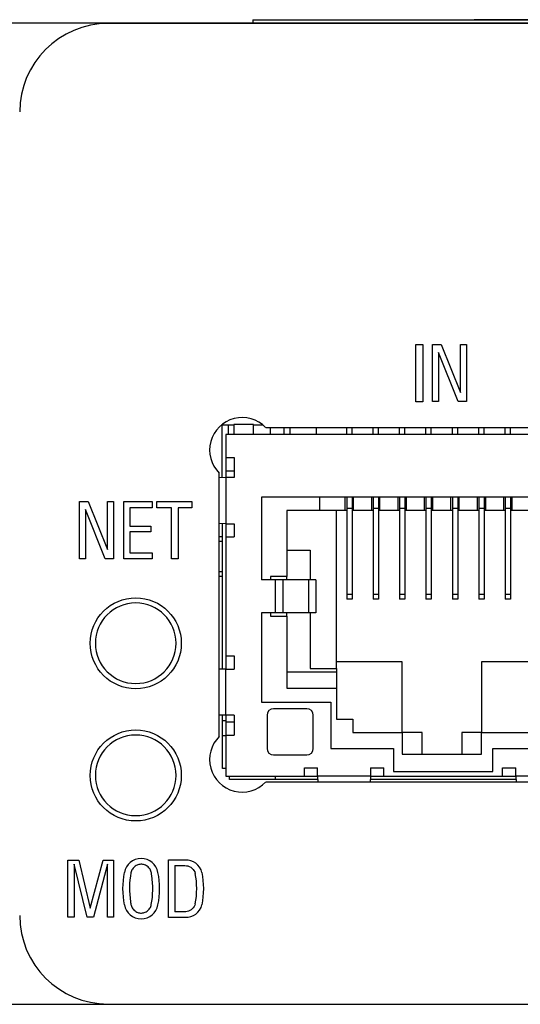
# Model space of a CAD drawing. Header units: inches. Extents: x 6 to 28.4, y 4.1 to 18.3.
# Tile 6 of 13: x 11.5 to 12.3, y 16.7 to 18.2. Entities that reach past the tile are written whole.
import ezdxf

# ---------------------------------------------------------------- set-up
doc = ezdxf.new("R2010")
doc.units = ezdxf.units.IN
doc.header["$MEASUREMENT"] = 0

msp = doc.modelspace()

# ---------------------------------------------------------------- linework, layer by layer
at = {"color": 7, "linetype": 'Continuous', "lineweight": 25}
for p, q in [((14.4507, 18.2293), (11.4447, 18.2293)), ((13.3075, 18.229), (11.654, 18.229)), ((11.8727, 18.2343), (14.0227, 18.2343)), ((11.8727, 18.2343), (11.8727, 18.2293)), ((11.9475, 18.2343), (11.9475, 18.2347)), ((11.9475, 18.2347), (12.1864, 18.2347)), ((12.1864, 18.2347), (12.1864, 18.2343)), ((12.1864, 18.2347), (12.2076, 18.2347)), ((12.2076, 18.2347), (12.2076, 18.2343)), ((12.2288, 18.2347), (12.2076, 18.2347)), ((12.2288, 18.2343), (12.2288, 18.2347)), ((12.2501, 18.2347), (12.2288, 18.2347)), ((12.2501, 18.2347), (12.2501, 18.2343)), ((12.3923, 18.2347), (12.2501, 18.2347)), ((12.1196, 17.6561), (12.1196, 17.7432)), ((12.1196, 17.7432), (12.1299, 17.7432)), ((12.1299, 17.7432), (12.1299, 17.6561)), ((12.1448, 17.6567), (12.1448, 17.7432)), ((12.1448, 17.7432), (12.158, 17.7432)), ((12.158, 17.7432), (12.187, 17.6706)), ((12.187, 17.7432), (12.1962, 17.7432)), ((12.187, 17.6706), (12.187, 17.7432)), ((12.1962, 17.7432), (12.1962, 17.6567)), ((12.1837, 17.6567), (12.154, 17.731)), ((12.154, 17.731), (12.154, 17.6567)), ((12.1299, 17.6561), (12.1196, 17.6561)), ((12.154, 17.6567), (12.1448, 17.6567)), ((12.1962, 17.6567), (12.1837, 17.6567)), ((11.8439, 17.6208), (11.8248, 17.6208)), ((11.8259, 17.6208), (11.8259, 17.5416)), ((11.8359, 17.6068), (11.8359, 17.6208)), ((11.8439, 17.6218), (11.8439, 17.6068)), ((11.8739, 17.6218), (11.8439, 17.6218)), ((11.8739, 17.6068), (11.8739, 17.6218)), ((11.8886, 17.6208), (11.8739, 17.6208)), ((11.8923, 17.6174), (13.0456, 17.6174)), ((11.8989, 17.6174), (11.8989, 17.6068)), ((11.9199, 17.6174), (11.9199, 17.6068)), ((11.9289, 17.6174), (11.9289, 17.6068)), ((11.9692, 17.6068), (11.9692, 17.6174)), ((12.015, 17.6068), (12.015, 17.6174)), ((12.023, 17.6068), (12.023, 17.6174)), ((12.0549, 17.6068), (12.0549, 17.6174)), ((12.0629, 17.6068), (12.0629, 17.6174)), ((12.0949, 17.6068), (12.0949, 17.6174)), ((12.1029, 17.6068), (12.1029, 17.6174)), ((12.1349, 17.6068), (12.1349, 17.6174)), ((12.1429, 17.6068), (12.1429, 17.6174)), ((12.1749, 17.6068), (12.1749, 17.6174)), ((12.1829, 17.6068), (12.1829, 17.6174)), ((12.2149, 17.6068), (12.2149, 17.6174)), ((12.2229, 17.6068), (12.2229, 17.6174)), ((12.2549, 17.6068), (12.2549, 17.6174)), ((12.2629, 17.6068), (12.2629, 17.6174)), ((11.8319, 17.6068), (11.8319, 17.5718)), ((13.1059, 17.6068), (11.8319, 17.6068)), ((11.8319, 17.5718), (11.8444, 17.5718)), ((11.8319, 17.5718), (11.8319, 17.5518)), ((11.8444, 17.5718), (11.8444, 17.5418)), ((11.8221, 17.1498), (11.8221, 17.5484)), ((11.8319, 17.5518), (11.8444, 17.5518)), ((11.8319, 17.5518), (11.8319, 17.5418)), ((11.8319, 17.5418), (11.8221, 17.5415)), ((11.8319, 17.5418), (11.8319, 17.4718)), ((11.8444, 17.5418), (11.8319, 17.5418)), ((11.6107, 17.5053), (11.6239, 17.5053)), ((11.6107, 17.4188), (11.6107, 17.5053)), ((11.6239, 17.5053), (11.6529, 17.4326)), ((11.6529, 17.4326), (11.6529, 17.5053)), ((11.6529, 17.5053), (11.6621, 17.5053)), ((11.6621, 17.5053), (11.6621, 17.4188)), ((11.6776, 17.5053), (11.7206, 17.5053)), ((11.6776, 17.4188), (11.6776, 17.5053)), ((11.7206, 17.5053), (11.7206, 17.4959)), ((11.7277, 17.4959), (11.7277, 17.5053)), ((11.7277, 17.5053), (11.7808, 17.5053)), ((11.7808, 17.5053), (11.7808, 17.4959)), ((11.8859, 17.5118), (11.8859, 17.3868)), ((12.4359, 17.5118), (11.8859, 17.5118)), ((11.9744, 17.4918), (11.9744, 17.5118)), ((12.0127, 17.4918), (12.0127, 17.5118)), ((12.015, 17.5118), (12.015, 17.4948)), ((12.023, 17.5118), (12.023, 17.4948)), ((12.0252, 17.4918), (12.0252, 17.5118)), ((12.0527, 17.4918), (12.0527, 17.5118)), ((12.0549, 17.5118), (12.0549, 17.4948)), ((12.0629, 17.5118), (12.0629, 17.4948)), ((12.0652, 17.4918), (12.0652, 17.5118)), ((12.0927, 17.4918), (12.0927, 17.5118)), ((12.0949, 17.5118), (12.0949, 17.4948)), ((12.1029, 17.5118), (12.1029, 17.4948)), ((12.1052, 17.4918), (12.1052, 17.5118)), ((12.1327, 17.4918), (12.1327, 17.5118)), ((12.1349, 17.5118), (12.1349, 17.4948)), ((12.1429, 17.5118), (12.1429, 17.4948)), ((12.1452, 17.4918), (12.1452, 17.5118)), ((12.1727, 17.4918), (12.1727, 17.5118)), ((12.1749, 17.5118), (12.1749, 17.4948)), ((12.1829, 17.5118), (12.1829, 17.4948)), ((12.1852, 17.4918), (12.1852, 17.5118)), ((12.2127, 17.4918), (12.2127, 17.5118)), ((12.2149, 17.5118), (12.2149, 17.4948)), ((12.2229, 17.5118), (12.2229, 17.4948)), ((12.2252, 17.4918), (12.2252, 17.5118)), ((12.2527, 17.4918), (12.2527, 17.5118)), ((12.2549, 17.5118), (12.2549, 17.4948)), ((12.2629, 17.5118), (12.2629, 17.4948)), ((12.2652, 17.4918), (12.2652, 17.5118)), ((11.6199, 17.4931), (11.6199, 17.4188)), ((11.6496, 17.4188), (11.6199, 17.4931)), ((11.7206, 17.4959), (11.6869, 17.4959)), ((11.6869, 17.4959), (11.6869, 17.4683)), ((11.7498, 17.4959), (11.7277, 17.4959)), ((11.7498, 17.4188), (11.7498, 17.4959)), ((11.76, 17.4959), (11.76, 17.4188)), ((11.7808, 17.4959), (11.76, 17.4959)), ((11.9244, 17.4918), (11.9244, 17.3918)), ((11.9744, 17.4918), (11.9244, 17.4918)), ((12.0127, 17.4918), (11.9744, 17.4918)), ((11.9994, 17.2528), (11.9994, 17.4918)), ((12.015, 17.4918), (12.0127, 17.4918)), ((12.023, 17.4948), (12.015, 17.4948)), ((12.015, 17.4948), (12.015, 17.3648)), ((12.023, 17.4948), (12.023, 17.3648)), ((12.0252, 17.4918), (12.023, 17.4918)), ((12.0527, 17.4918), (12.0252, 17.4918)), ((12.0549, 17.4918), (12.0527, 17.4918)), ((12.0629, 17.4948), (12.0549, 17.4948)), ((12.0549, 17.4948), (12.0549, 17.3648)), ((12.0629, 17.4948), (12.0629, 17.3648)), ((12.0652, 17.4918), (12.0629, 17.4918)), ((12.0927, 17.4918), (12.0652, 17.4918)), ((12.0949, 17.4918), (12.0927, 17.4918)), ((12.1029, 17.4948), (12.0949, 17.4948)), ((12.0949, 17.4948), (12.0949, 17.3648)), ((12.1029, 17.4948), (12.1029, 17.3648)), ((12.1052, 17.4918), (12.1029, 17.4918)), ((12.1327, 17.4918), (12.1052, 17.4918)), ((12.1349, 17.4918), (12.1327, 17.4918)), ((12.1429, 17.4948), (12.1349, 17.4948)), ((12.1349, 17.4948), (12.1349, 17.3648)), ((12.1429, 17.4948), (12.1429, 17.3648)), ((12.1452, 17.4918), (12.1429, 17.4918)), ((12.1727, 17.4918), (12.1452, 17.4918)), ((12.1749, 17.4918), (12.1727, 17.4918)), ((12.1829, 17.4948), (12.1749, 17.4948)), ((12.1749, 17.4948), (12.1749, 17.3648)), ((12.1829, 17.4948), (12.1829, 17.3648)), ((12.1852, 17.4918), (12.1829, 17.4918)), ((12.2127, 17.4918), (12.1852, 17.4918)), ((12.2149, 17.4918), (12.2127, 17.4918)), ((12.2229, 17.4948), (12.2149, 17.4948)), ((12.2149, 17.4948), (12.2149, 17.3648)), ((12.2229, 17.4948), (12.2229, 17.3648)), ((12.2252, 17.4918), (12.2229, 17.4918)), ((12.2527, 17.4918), (12.2252, 17.4918)), ((12.2549, 17.4918), (12.2527, 17.4918)), ((12.2629, 17.4948), (12.2549, 17.4948)), ((12.2549, 17.4948), (12.2549, 17.3648)), ((12.2629, 17.4948), (12.2629, 17.3648)), ((12.2652, 17.4918), (12.2629, 17.4918)), ((12.2927, 17.4918), (12.2652, 17.4918)), ((11.6869, 17.4683), (11.7183, 17.4683)), ((11.7183, 17.4683), (11.7183, 17.4595)), ((11.8319, 17.4718), (11.8221, 17.4722)), ((11.8269, 17.2516), (11.8269, 17.472)), ((11.8319, 17.4718), (11.8444, 17.4718)), ((11.8319, 17.4718), (11.8319, 17.4518)), ((11.8444, 17.4718), (11.8444, 17.4518)), ((11.7183, 17.4595), (11.6869, 17.4595)), ((11.6869, 17.4595), (11.6869, 17.4279)), ((11.8269, 17.4518), (11.8221, 17.4518)), ((11.8319, 17.4518), (11.8319, 17.2718)), ((11.8319, 17.4518), (11.8444, 17.4518)), ((11.6869, 17.4279), (11.7206, 17.4279)), ((11.7206, 17.4279), (11.7206, 17.4188)), ((11.9244, 17.4318), (11.9594, 17.4318)), ((11.9594, 17.4318), (11.9594, 17.3868)), ((11.6199, 17.4188), (11.6107, 17.4188)), ((11.6621, 17.4188), (11.6496, 17.4188)), ((11.7206, 17.4188), (11.6776, 17.4188)), ((11.76, 17.4188), (11.7498, 17.4188)), ((11.8269, 17.3918), (11.8221, 17.3918)), ((11.9068, 17.3868), (11.8859, 17.3868)), ((11.9244, 17.3918), (11.8994, 17.3918)), ((11.8994, 17.3918), (11.8994, 17.3868)), ((11.9068, 17.3868), (11.9068, 17.3368)), ((11.9183, 17.3868), (11.9068, 17.3868)), ((11.9183, 17.3868), (11.9183, 17.3368)), ((11.9572, 17.3868), (11.9183, 17.3868)), ((11.9244, 17.3868), (11.9244, 17.3918)), ((11.9572, 17.3868), (11.9572, 17.3368)), ((11.9684, 17.3868), (11.9572, 17.3868)), ((11.9684, 17.3868), (11.9684, 17.3368)), ((12.023, 17.3648), (12.015, 17.3648)), ((12.015, 17.3648), (12.015, 17.3578)), ((12.023, 17.3648), (12.023, 17.3578)), ((12.0629, 17.3648), (12.0549, 17.3648)), ((12.0549, 17.3648), (12.0549, 17.3578)), ((12.0629, 17.3648), (12.0629, 17.3578)), ((12.1029, 17.3648), (12.0949, 17.3648)), ((12.0949, 17.3648), (12.0949, 17.3578)), ((12.1029, 17.3648), (12.1029, 17.3578)), ((12.1429, 17.3648), (12.1349, 17.3648)), ((12.1349, 17.3648), (12.1349, 17.3578)), ((12.1429, 17.3648), (12.1429, 17.3578)), ((12.1829, 17.3648), (12.1749, 17.3648)), ((12.1749, 17.3648), (12.1749, 17.3578)), ((12.1829, 17.3648), (12.1829, 17.3578)), ((12.2229, 17.3648), (12.2149, 17.3648)), ((12.2149, 17.3648), (12.2149, 17.3578)), ((12.2229, 17.3648), (12.2229, 17.3578)), ((12.2629, 17.3648), (12.2549, 17.3648)), ((12.2549, 17.3648), (12.2549, 17.3578)), ((12.2629, 17.3648), (12.2629, 17.3578)), ((12.023, 17.3578), (12.015, 17.3578)), ((12.0629, 17.3578), (12.0549, 17.3578)), ((12.1029, 17.3578), (12.0949, 17.3578)), ((12.1429, 17.3578), (12.1349, 17.3578)), ((12.1829, 17.3578), (12.1749, 17.3578)), ((12.2229, 17.3578), (12.2149, 17.3578)), ((12.2629, 17.3578), (12.2549, 17.3578)), ((11.8859, 17.3368), (11.8859, 17.2018)), ((11.9068, 17.3368), (11.8859, 17.3368)), ((11.8994, 17.3368), (11.8994, 17.3318)), ((11.9183, 17.3368), (11.9068, 17.3368)), ((11.9572, 17.3368), (11.9183, 17.3368)), ((11.9244, 17.3318), (11.9244, 17.3368)), ((11.9684, 17.3368), (11.9572, 17.3368)), ((11.9594, 17.3368), (11.9594, 17.2528)), ((11.8994, 17.3318), (11.9244, 17.3318)), ((11.9244, 17.3318), (11.9244, 17.2228)), ((11.8319, 17.2718), (11.8444, 17.2718)), ((11.8319, 17.2718), (11.8319, 17.2518)), ((11.8444, 17.2718), (11.8444, 17.2518)), ((12.0989, 17.2628), (11.9994, 17.2628)), ((12.0989, 17.1558), (12.0989, 17.2628)), ((12.3184, 17.2628), (12.2189, 17.2628)), ((12.2189, 17.2628), (12.2189, 17.1558)), ((11.8319, 17.2518), (11.8221, 17.2514)), ((11.8319, 17.1818), (11.8319, 17.2518)), ((11.8319, 17.2518), (11.8444, 17.2518)), ((11.9244, 17.2478), (11.9994, 17.2478)), ((11.9594, 17.2528), (11.9994, 17.2528)), ((11.9994, 17.2528), (11.9994, 17.2478)), ((11.9994, 17.2478), (11.9994, 17.2228)), ((11.9244, 17.2228), (11.9994, 17.2228)), ((11.9994, 17.2228), (11.9994, 17.1758)), ((11.8859, 17.2018), (11.9909, 17.2018)), ((11.9909, 17.2018), (11.9909, 17.1318)), ((11.9544, 17.1918), (11.9044, 17.1918)), ((11.8319, 17.1818), (11.8221, 17.1821)), ((11.8269, 17.1733), (11.8269, 17.1819)), ((11.8319, 17.1733), (11.8269, 17.1733)), ((11.8269, 17.1507), (11.8269, 17.1733)), ((11.8444, 17.1818), (11.8319, 17.1818)), ((11.8319, 17.1818), (11.8319, 17.1718)), ((11.8319, 17.1718), (11.8319, 17.1518)), ((11.8319, 17.1718), (11.8444, 17.1718)), ((11.8444, 17.1818), (11.8444, 17.1518)), ((11.8944, 17.1818), (11.8944, 17.1318)), ((11.9644, 17.1318), (11.9644, 17.1818)), ((11.9994, 17.1758), (12.0244, 17.1758)), ((12.0244, 17.1758), (12.0244, 17.1558)), ((12.0244, 17.1558), (12.0989, 17.1558)), ((12.0989, 17.1558), (12.0989, 17.1228)), ((12.1289, 17.1558), (12.0989, 17.1558)), ((12.1289, 17.1228), (12.1289, 17.1558)), ((12.1889, 17.1558), (12.1889, 17.1228)), ((12.2189, 17.1558), (12.1889, 17.1558)), ((12.2189, 17.1228), (12.2189, 17.1558)), ((12.2189, 17.1558), (12.2934, 17.1558)), ((11.8319, 17.1507), (11.8269, 17.1507)), ((11.8269, 17.1013), (11.8269, 17.1507)), ((11.8319, 17.1518), (11.8319, 17.0898)), ((11.8319, 17.1518), (11.8444, 17.1518)), ((11.9909, 17.1318), (12.0859, 17.1318)), ((12.0859, 17.1318), (12.0859, 17.0968)), ((12.2359, 17.0968), (12.2359, 17.1318)), ((12.2359, 17.1318), (12.3309, 17.1318)), ((11.9044, 17.1218), (11.9544, 17.1218)), ((12.0989, 17.1228), (12.2189, 17.1228)), ((11.8319, 17.1013), (11.8269, 17.1013)), ((11.9509, 17.1023), (11.9709, 17.1023)), ((11.9509, 17.0898), (11.9509, 17.1023)), ((11.9709, 17.0898), (11.9709, 17.1023)), ((12.0509, 17.1023), (12.0709, 17.1023)), ((12.0509, 17.1023), (12.0509, 17.0898)), ((12.0709, 17.0898), (12.0709, 17.1023)), ((12.0859, 17.0968), (12.2359, 17.0968)), ((12.2509, 17.0898), (12.2509, 17.1023)), ((12.2509, 17.1023), (12.2709, 17.1023)), ((12.2709, 17.0898), (12.2709, 17.1023)), ((11.8319, 17.0898), (11.9509, 17.0898)), ((11.8376, 17.0848), (11.8376, 17.0898)), ((11.907, 17.0848), (11.8376, 17.0848)), ((13.0456, 17.0808), (11.8923, 17.0808)), ((11.907, 17.0848), (11.907, 17.0898)), ((11.9711, 17.0848), (11.907, 17.0848)), ((11.9509, 17.0898), (11.9709, 17.0898)), ((12.0509, 17.0898), (11.9709, 17.0898)), ((11.9709, 17.0898), (11.9713, 17.0808)), ((12.0509, 17.0898), (12.0506, 17.0808)), ((12.2711, 17.0848), (12.0508, 17.0848)), ((12.0509, 17.0898), (12.0709, 17.0898)), ((12.0709, 17.0898), (12.2509, 17.0898)), ((12.2509, 17.0898), (12.2709, 17.0898)), ((12.3509, 17.0898), (12.2709, 17.0898)), ((12.2709, 17.0898), (12.2713, 17.0808)), ((11.5927, 16.8763), (11.5927, 16.9626)), ((11.5927, 16.9626), (11.6094, 16.9626)), ((11.6094, 16.9626), (11.6269, 16.8897)), ((11.6269, 16.8897), (11.6462, 16.9626)), ((11.6462, 16.9626), (11.6622, 16.9626)), ((11.6622, 16.9626), (11.6622, 16.8763)), ((11.7451, 16.9628), (11.7705, 16.9628)), ((11.7451, 16.876), (11.7451, 16.9628)), ((11.6023, 16.9566), (11.6023, 16.8763)), ((11.6223, 16.8763), (11.6023, 16.9566)), ((11.6528, 16.9566), (11.632, 16.8763)), ((11.6528, 16.8763), (11.6528, 16.9566)), ((11.7549, 16.9544), (11.7549, 16.8844)), ((11.6023, 16.8763), (11.5927, 16.8763)), ((11.632, 16.8763), (11.6223, 16.8763)), ((11.6622, 16.8763), (11.6528, 16.8763)), ((11.7705, 16.876), (11.7451, 16.876)), ((14.4507, 16.7443), (11.4447, 16.7443)), ((11.654, 16.7447), (13.3075, 16.7447))]:
    msp.add_line(p, q, dxfattribs=at)
at = {"color": 1, "linetype": 'Continuous', "lineweight": 25}
for p, q in [((11.8269, 17.4448), (11.8221, 17.4448)), ((11.8269, 17.3988), (11.8221, 17.3988))]:
    msp.add_line(p, q, dxfattribs=at)
at = {"color": 7, "linetype": 'Continuous', "lineweight": 25}
for centre in [(11.6957, 17.2908), (11.6957, 17.0908)]:
    msp.add_circle(centre, 0.0689, dxfattribs=at)
for centre, radius, start, end in [((11.654, 18.0951), 0.1339, 90, 180), ((11.8567, 17.5833), 0.0492, 43.7886, 225.2512), ((11.6957, 17.2909), 0.061, 0, 180), ((11.6957, 17.2909), 0.061, 180, 0), ((11.9044, 17.1818), 0.01, 90, 180), ((11.9544, 17.1818), 0.01, 0, 90), ((11.6957, 17.0909), 0.061, 0, 180), ((11.8567, 17.1148), 0.0492, 134.7488, 316.2114), ((11.9044, 17.1318), 0.01, 180, 270), ((11.9544, 17.1318), 0.01, 270, 0), ((11.6957, 17.0909), 0.061, 180, 0), ((11.7039, 16.9392), 0.0259, 10.726, 169.274), ((11.7717, 16.9378), 0.025, 14.1945, 92.7321), ((11.7915, 16.9194), 0.1157, 167.7502, 192.2498), ((11.6162, 16.9194), 0.1157, 347.7502, 12.2498), ((11.6745, 16.9194), 0.1135, 348.2359, 11.7641), ((11.6829, 16.9194), 0.1157, 347.7502, 12.2498), ((11.7039, 16.8997), 0.0259, 190.726, 349.274), ((11.7717, 16.901), 0.025, 267.2679, 345.8055), ((11.654, 16.8786), 0.1339, 180, 270)]:
    msp.add_arc(centre, radius, start, end, dxfattribs=at)
for points, knots in [([(11.7192, 16.8952), (11.722, 16.9096), (11.7222, 16.9247), (11.7197, 16.941), (11.7195, 16.9428), (11.7185, 16.9464), (11.7177, 16.9483), (11.7152, 16.9516), (11.7136, 16.953), (11.7101, 16.9552), (11.7081, 16.9558), (11.7043, 16.9564), (11.7024, 16.9564), (11.6986, 16.9555), (11.6967, 16.9547), (11.6932, 16.9523), (11.6918, 16.9507), (11.6896, 16.9473), (11.6889, 16.9454), (11.6885, 16.9436)], [0, 0, 0, 0, 0.5, 0.5, 0.5625, 0.5625, 0.625, 0.625, 0.6875, 0.6875, 0.75, 0.75, 0.8125, 0.8125, 0.875, 0.875, 0.9375, 0.9375, 1, 1, 1, 1]), ([(11.7549, 16.9544), (11.7578, 16.9544), (11.7621, 16.9544), (11.7665, 16.9544), (11.7694, 16.9544), (11.7708, 16.9544), (11.7753, 16.9538), (11.7784, 16.9525), (11.7832, 16.9482), (11.7849, 16.9453), (11.7856, 16.9426)], [0, 0, 0, 0, 0.25, 0.375, 0.375, 0.5, 0.5, 0.75, 0.75, 1, 1, 1, 1]), ([(11.6885, 16.9436), (11.6858, 16.9292), (11.6855, 16.9142), (11.6881, 16.8978), (11.6883, 16.8961), (11.6892, 16.8924), (11.6901, 16.8905), (11.6925, 16.8872), (11.6941, 16.8858), (11.6977, 16.8837), (11.6996, 16.883), (11.7035, 16.8824), (11.7053, 16.8825), (11.7092, 16.8833), (11.7111, 16.8842), (11.7145, 16.8865), (11.716, 16.8881), (11.7182, 16.8915), (11.7189, 16.8934), (11.7192, 16.8952)], [0, 0, 0, 0, 0.5, 0.5, 0.5625, 0.5625, 0.625, 0.625, 0.6875, 0.6875, 0.75, 0.75, 0.8125, 0.8125, 0.875, 0.875, 0.9375, 0.9375, 1, 1, 1, 1]), ([(11.7856, 16.8963), (11.7849, 16.8937), (11.7834, 16.891), (11.779, 16.8868), (11.7762, 16.8854), (11.772, 16.8845), (11.7707, 16.8844), (11.7675, 16.8844), (11.7628, 16.8844), (11.7581, 16.8844), (11.7549, 16.8844)], [0, 0, 0, 0, 0.25, 0.25, 0.5, 0.5, 0.625, 0.625, 0.75, 1, 1, 1, 1])]:
    msp.add_open_spline(points, degree=3, knots=knots, dxfattribs=at)

doc.saveas('drawing.dxf')
